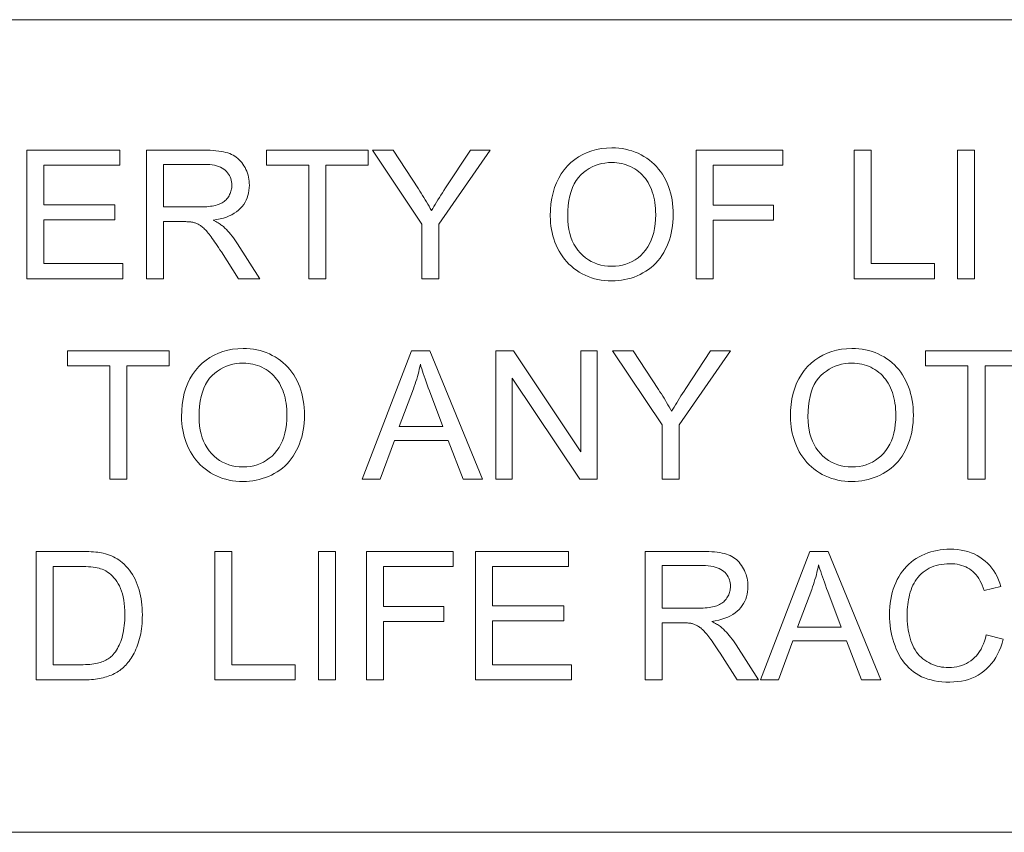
# Model space of a CAD drawing. Extents: x 5 to 415, y 5 to 296.
# Tile 43 of 46: x 353 to 368, y 279 to 291. Entities that reach past the tile are written whole.
import ezdxf

# ---------------------------------------------------------------- set-up
doc = ezdxf.new("R2010")
doc.units = 0

msp = doc.modelspace()

# ---------------------------------------------------------------- linework, layer by layer
at = {"color": 7, "lineweight": 13}
for p, q in [((10, 291), (410, 291)), ((410, 278.671722), (271.252686, 278.671722))]:
    msp.add_line(p, q, dxfattribs=at)
for points in [[(353.590393, 287.070587), (353.590393, 289.020599), (355.000336, 289.020599), (355.000336, 288.790466), (353.848419, 288.790466), (353.848419, 288.193237), (354.927185, 288.193237), (354.927185, 287.964447), (353.848419, 287.964447), (353.848419, 287.30069), (355.045563, 287.30069), (355.045563, 287.070587)], [(355.406036, 287.070587), (355.406036, 289.020599), (356.27063, 289.020599), (356.321533, 289.02005), (356.369904, 289.018494), (356.415802, 289.015869), (356.459198, 289.012177), (356.500092, 289.007446), (356.538452, 289.001678), (356.574341, 288.994843), (356.607758, 288.986969), (356.638641, 288.978027), (356.667023, 288.968048), (356.693604, 288.956726), (356.719116, 288.943817), (356.74353, 288.929291), (356.766846, 288.913147), (356.789063, 288.895386), (356.810181, 288.876038), (356.830231, 288.855042), (356.849182, 288.832489), (356.867065, 288.808289), (356.88382, 288.782501), (356.899231, 288.755615), (356.913025, 288.72818), (356.925201, 288.700165), (356.93576, 288.6716), (356.944702, 288.642487), (356.951996, 288.612823), (356.957672, 288.582581), (356.961731, 288.551788), (356.964172, 288.520447), (356.964966, 288.488525), (356.963623, 288.447693), (356.959595, 288.408142), (356.952881, 288.369904), (356.943481, 288.332947), (356.931396, 288.297333), (356.916595, 288.263), (356.899139, 288.22995), (356.878998, 288.198242), (356.85614, 288.167816), (356.830627, 288.138702), (356.802307, 288.111267), (356.771027, 288.085907), (356.736847, 288.062653), (356.699738, 288.041443), (356.659698, 288.022308), (356.61673, 288.005249), (356.570862, 287.990265), (356.522034, 287.977386), (356.470276, 287.966553), (356.415619, 287.957794), (356.435608, 287.947968), (356.45462, 287.938171), (356.472656, 287.928375), (356.489685, 287.91864), (356.505737, 287.908905), (356.520813, 287.899231), (356.534912, 287.889557), (356.548004, 287.879913), (356.56012, 287.8703), (356.571228, 287.860687), (356.59375, 287.839417), (356.615997, 287.817108), (356.638, 287.793762), (356.65979, 287.769409), (356.681305, 287.743988), (356.702606, 287.717529), (356.723663, 287.690033), (356.744476, 287.661499), (356.765076, 287.631927), (356.7854, 287.601318), (357.124573, 287.070587), (356.800049, 287.070587), (356.541992, 287.476288), (356.519775, 287.510559), (356.498352, 287.543213), (356.477722, 287.574219), (356.457916, 287.603546), (356.438904, 287.631256), (356.420654, 287.657288), (356.403259, 287.681671), (356.386627, 287.704437), (356.370789, 287.725525), (356.355774, 287.744965), (356.341278, 287.763031), (356.327118, 287.779968), (356.313232, 287.795807), (356.299683, 287.810516), (356.286438, 287.824127), (356.273468, 287.836609), (356.260834, 287.847961), (356.248505, 287.858185), (356.23645, 287.86731), (356.224731, 287.875336), (356.213135, 287.882538), (356.201508, 287.889313), (356.18985, 287.89563), (356.178131, 287.90152), (356.166382, 287.906921), (356.154602, 287.911865), (356.142761, 287.916382), (356.13089, 287.920441), (356.118958, 287.924042), (356.107025, 287.927216), (356.097687, 287.928986), (356.087219, 287.930542), (356.075653, 287.931946), (356.062958, 287.933167), (356.049164, 287.934174), (356.034241, 287.935028), (356.018188, 287.935669), (356.001038, 287.936157), (355.982758, 287.936432), (355.963379, 287.936523), (355.664093, 287.936523), (355.664093, 287.070587)], [(357.865479, 287.070587), (357.865479, 288.790466), (357.223022, 288.790466), (357.223022, 289.020599), (358.768646, 289.020599), (358.768646, 288.790466), (358.123535, 288.790466), (358.123535, 287.070587)], [(359.582703, 287.070587), (359.582703, 287.896606), (358.831177, 289.020599), (359.145081, 289.020599), (359.52948, 288.432648), (359.550629, 288.399658), (359.571472, 288.366699), (359.592041, 288.33371), (359.612274, 288.30072), (359.632263, 288.267731), (359.651917, 288.234741), (359.671295, 288.201752), (359.690399, 288.168762), (359.709198, 288.135773), (359.727692, 288.102783), (359.745605, 288.133759), (359.764282, 288.165527), (359.783722, 288.198029), (359.803894, 288.231323), (359.824799, 288.265381), (359.846436, 288.300232), (359.868835, 288.335846), (359.891998, 288.372223), (359.915894, 288.409363), (359.940521, 288.447296), (360.318268, 289.020599), (360.618896, 289.020599), (359.840759, 287.896606), (359.840759, 287.070587)], [(361.528717, 288.020325), (361.531311, 288.115295), (361.539154, 288.206085), (361.552185, 288.292633), (361.570435, 288.375), (361.593903, 288.453125), (361.622559, 288.527008), (361.656464, 288.59671), (361.695557, 288.662201), (361.739868, 288.72345), (361.789429, 288.780487), (361.843079, 288.832672), (361.89978, 288.879364), (361.959503, 288.920593), (362.022247, 288.956299), (362.088043, 288.986511), (362.15686, 289.01123), (362.228699, 289.030457), (362.303619, 289.044189), (362.381531, 289.052429), (362.462463, 289.055176), (362.515961, 289.053894), (362.568359, 289.050018), (362.61969, 289.043549), (362.669983, 289.034515), (362.719208, 289.022919), (362.767365, 289.008728), (362.814453, 288.991943), (362.860474, 288.972595), (362.905426, 288.950653), (362.94931, 288.926147), (362.991638, 288.899323), (363.031921, 288.870453), (363.070129, 288.839569), (363.106262, 288.806641), (363.14035, 288.771698), (363.172394, 288.73468), (363.202332, 288.695648), (363.230255, 288.654572), (363.256073, 288.611481), (363.279846, 288.566345), (363.301453, 288.519562), (363.320801, 288.471558), (363.33786, 288.422302), (363.352631, 288.371826), (363.365143, 288.320099), (363.375397, 288.267151), (363.383362, 288.212952), (363.389038, 288.157501), (363.392456, 288.10083), (363.393585, 288.042938), (363.392395, 287.984222), (363.388794, 287.926788), (363.382813, 287.870575), (363.374451, 287.815643), (363.363647, 287.761932), (363.350494, 287.709473), (363.33493, 287.658295), (363.316956, 287.608337), (363.296631, 287.559631), (363.273865, 287.512207), (363.248932, 287.466522), (363.221985, 287.423096), (363.193054, 287.381958), (363.16214, 287.343109), (363.129211, 287.306519), (363.094299, 287.272217), (363.057373, 287.240173), (363.018494, 287.210419), (362.97757, 287.182922), (362.934692, 287.157715), (362.890442, 287.134827), (362.84552, 287.11438), (362.799866, 287.096313), (362.753571, 287.080658), (362.706573, 287.067413), (362.658875, 287.05658), (362.610474, 287.048157), (362.561401, 287.042145), (362.511597, 287.038544), (362.461151, 287.037323), (362.406677, 287.038666), (362.353363, 287.042664), (362.301208, 287.049316), (362.250244, 287.058624), (362.200439, 287.070587), (362.151794, 287.085205), (362.10434, 287.102509), (362.058044, 287.122467), (362.012939, 287.145081), (361.968994, 287.170349), (361.926697, 287.197937), (361.886475, 287.227448), (361.848358, 287.258911), (361.812347, 287.292297), (361.778442, 287.327637), (361.746643, 287.364929), (361.716949, 287.404144), (361.689331, 287.445313), (361.663849, 287.488434), (361.640442, 287.533478), (361.619202, 287.579773), (361.60022, 287.626587), (361.583466, 287.67395), (361.568939, 287.721832), (361.556641, 287.770233), (361.54657, 287.819183), (361.538757, 287.868683), (361.533173, 287.918701), (361.529846, 287.969238)], [(363.739441, 287.070587), (363.739441, 289.020599), (365.054932, 289.020599), (365.054932, 288.790466), (363.997467, 288.790466), (363.997467, 288.186584), (364.912598, 288.186584), (364.912598, 287.956482), (363.997467, 287.956482), (363.997467, 287.070587)], [(366.136353, 287.070587), (366.136353, 289.020599), (366.394409, 289.020599), (366.394409, 287.30069), (367.354767, 287.30069), (367.354767, 287.070587)], [(367.705933, 287.070587), (367.705933, 289.020599), (367.963989, 289.020599), (367.963989, 287.070587)], [(355.664093, 288.159973), (356.21875, 288.159973), (356.253357, 288.160339), (356.286438, 288.161438), (356.317963, 288.163269), (356.347931, 288.165833), (356.376373, 288.169128), (356.403259, 288.173157), (356.428619, 288.177917), (356.452454, 288.18338), (356.474701, 288.189606), (356.495422, 288.196564), (356.514893, 288.204315), (356.533417, 288.212952), (356.550964, 288.222443), (356.567566, 288.232849), (356.583221, 288.24411), (356.5979, 288.256256), (356.611633, 288.269287), (356.62439, 288.283173), (356.6362, 288.297943), (356.647064, 288.313599), (356.656921, 288.329834), (356.665741, 288.346375), (356.673523, 288.363159), (356.680267, 288.380219), (356.685974, 288.397583), (356.690643, 288.415222), (356.694275, 288.433105), (356.696869, 288.451324), (356.698425, 288.469788), (356.698944, 288.488525), (356.697937, 288.515717), (356.694916, 288.541901), (356.68988, 288.567108), (356.682861, 288.591309), (356.673828, 288.614563), (356.662781, 288.63681), (356.649719, 288.658081), (356.634674, 288.678375), (356.617584, 288.697662), (356.598511, 288.715973), (356.577271, 288.73291), (356.55368, 288.748077), (356.527771, 288.761444), (356.499542, 288.77301), (356.468994, 288.782837), (356.436096, 288.790833), (356.400879, 288.797089), (356.363342, 288.801544), (356.323486, 288.804199), (356.281281, 288.805115), (355.664093, 288.805115)], [(361.794739, 288.016327), (361.796631, 287.947327), (361.802338, 287.881317), (361.811798, 287.818298), (361.825073, 287.75827), (361.842133, 287.701233), (361.862976, 287.647217), (361.887634, 287.596161), (361.916077, 287.548126), (361.948273, 287.503052), (361.984283, 287.460999), (362.023163, 287.422455), (362.063965, 287.38797), (362.106689, 287.357544), (362.151367, 287.331177), (362.197937, 287.308838), (362.24646, 287.290588), (362.296906, 287.276398), (362.349274, 287.266266), (362.403595, 287.260162), (362.459808, 287.258148), (362.517029, 287.260193), (362.572205, 287.266327), (362.625305, 287.276581), (362.676361, 287.290924), (362.725342, 287.309357), (362.772278, 287.331879), (362.817139, 287.358521), (362.859924, 287.389252), (362.900665, 287.424072), (362.939331, 287.462982), (362.975098, 287.505676), (363.00708, 287.551788), (363.035339, 287.601318), (363.059814, 287.654297), (363.080505, 287.710724), (363.097443, 287.770569), (363.110626, 287.833832), (363.120026, 287.900543), (363.125671, 287.970673), (363.127563, 288.04425), (363.12677, 288.091278), (363.124329, 288.137085), (363.1203, 288.181671), (363.114685, 288.225037), (363.107422, 288.267212), (363.098572, 288.308197), (363.088135, 288.347931), (363.07605, 288.386475), (363.062378, 288.423798), (363.047089, 288.45993), (363.030243, 288.494659), (363.011902, 288.527771), (362.992096, 288.559296), (362.970795, 288.589233), (362.947998, 288.617554), (362.923706, 288.644287), (362.897919, 288.669434), (362.870667, 288.692963), (362.841888, 288.714905), (362.811646, 288.73526), (362.780273, 288.753845), (362.748138, 288.770477), (362.71524, 288.785126), (362.68161, 288.797852), (362.647217, 288.808594), (362.61203, 288.817383), (362.576111, 288.824249), (362.539429, 288.829132), (362.502014, 288.832062), (362.463806, 288.833038), (362.40979, 288.831146), (362.357269, 288.8255), (362.306274, 288.816101), (362.256836, 288.802917), (362.208923, 288.78598), (362.162537, 288.765289), (362.117676, 288.740814), (362.074341, 288.712585), (362.032532, 288.680573), (361.992279, 288.644806), (361.954742, 288.604645), (361.921143, 288.559448), (361.891541, 288.509216), (361.865845, 288.453918), (361.844116, 288.393585), (361.826355, 288.328217), (361.812531, 288.257813), (361.802643, 288.182343), (361.796722, 288.101868)], [(354.847382, 284.027191), (354.847382, 285.74707), (354.204895, 285.74707), (354.204895, 285.977203), (355.750549, 285.977203), (355.750549, 285.74707), (355.105408, 285.74707), (355.105408, 284.027191)], [(355.936768, 284.976929), (355.939362, 285.071899), (355.947205, 285.162689), (355.960236, 285.249237), (355.978485, 285.331604), (356.001953, 285.409729), (356.030609, 285.483612), (356.064514, 285.553314), (356.103638, 285.618805), (356.147949, 285.680054), (356.197479, 285.737091), (356.251129, 285.789276), (356.307831, 285.835968), (356.367554, 285.877197), (356.430298, 285.912903), (356.496094, 285.943115), (356.564911, 285.967834), (356.63678, 285.987061), (356.71167, 286.000793), (356.789581, 286.009033), (356.870544, 286.01178), (356.924011, 286.010498), (356.97641, 286.006622), (357.02774, 286.000153), (357.078033, 285.991119), (357.127258, 285.979523), (357.175415, 285.965332), (357.222473, 285.948547), (357.268494, 285.929199), (357.313477, 285.907257), (357.357361, 285.882751), (357.399689, 285.855927), (357.439972, 285.827057), (357.47818, 285.796173), (357.514313, 285.763245), (357.548401, 285.728302), (357.580444, 285.691284), (357.610413, 285.652252), (357.638306, 285.611176), (357.664124, 285.568085), (357.687897, 285.522949), (357.709534, 285.476166), (357.728851, 285.428162), (357.745911, 285.378906), (357.760681, 285.32843), (357.773193, 285.276703), (357.783447, 285.223755), (357.791382, 285.169556), (357.797089, 285.114105), (357.800507, 285.057434), (357.801636, 284.999542), (357.800446, 284.940826), (357.796844, 284.883392), (357.790863, 284.827179), (357.782471, 284.772247), (357.771698, 284.718536), (357.758545, 284.666077), (357.742981, 284.614899), (357.725006, 284.564941), (357.704651, 284.516235), (357.681915, 284.468811), (357.656982, 284.423126), (357.630035, 284.3797), (357.601105, 284.338562), (357.57019, 284.299713), (357.537262, 284.263123), (357.50235, 284.228821), (357.465454, 284.196777), (357.426514, 284.167023), (357.38562, 284.139526), (357.342743, 284.114319), (357.298492, 284.091431), (357.253571, 284.070984), (357.207947, 284.052917), (357.161621, 284.037262), (357.114624, 284.024017), (357.066895, 284.013184), (357.018524, 284.004761), (356.969421, 283.998749), (356.919678, 283.995148), (356.869202, 283.993927), (356.814697, 283.99527), (356.761414, 283.999268), (356.709259, 284.00592), (356.658295, 284.015228), (356.60849, 284.027191), (356.559875, 284.041809), (356.51239, 284.059113), (356.466125, 284.079071), (356.42099, 284.101685), (356.377045, 284.126953), (356.334717, 284.154541), (356.294525, 284.184052), (356.256409, 284.215515), (356.220398, 284.248901), (356.186493, 284.284241), (356.154694, 284.321533), (356.125, 284.360748), (356.097412, 284.401917), (356.071899, 284.445038), (356.048492, 284.490082), (356.027283, 284.536377), (356.00827, 284.583191), (355.991516, 284.630554), (355.97699, 284.678436), (355.964691, 284.726837), (355.954651, 284.775787), (355.946808, 284.825287), (355.941223, 284.875305), (355.937866, 284.925842)], [(358.67688, 284.027191), (359.425751, 285.977203), (359.703735, 285.977203), (360.501831, 284.027191), (360.207886, 284.027191), (359.980408, 284.617767), (359.165039, 284.617767), (358.950867, 284.027191)], [(360.705353, 284.027191), (360.705353, 285.977203), (360.970062, 285.977203), (361.994263, 284.446198), (361.994263, 285.977203), (362.241669, 285.977203), (362.241669, 284.027191), (361.97699, 284.027191), (360.952759, 285.559509), (360.952759, 284.027191)], [(363.22467, 284.027191), (363.22467, 284.85321), (362.473114, 285.977203), (362.787048, 285.977203), (363.171448, 285.389252), (363.192596, 285.356262), (363.21344, 285.323303), (363.233978, 285.290314), (363.254242, 285.257324), (363.2742, 285.224335), (363.293884, 285.191345), (363.313263, 285.158356), (363.332336, 285.125366), (363.351135, 285.092377), (363.369629, 285.059387), (363.387573, 285.090363), (363.40625, 285.122131), (363.425659, 285.154633), (363.445831, 285.187927), (363.466736, 285.221985), (363.488403, 285.256836), (363.510803, 285.29245), (363.533936, 285.328827), (363.557831, 285.365967), (363.582458, 285.4039), (363.960236, 285.977203), (364.260834, 285.977203), (363.482697, 284.85321), (363.482697, 284.027191)], [(365.170654, 284.976929), (365.173279, 285.071899), (365.181091, 285.162689), (365.194122, 285.249237), (365.212372, 285.331604), (365.23584, 285.409729), (365.264526, 285.483612), (365.298401, 285.553314), (365.337524, 285.618805), (365.381836, 285.680054), (365.431366, 285.737091), (365.485046, 285.789276), (365.541718, 285.835968), (365.60144, 285.877197), (365.664185, 285.912903), (365.72998, 285.943115), (365.798828, 285.967834), (365.870667, 285.987061), (365.945557, 286.000793), (366.023468, 286.009033), (366.104431, 286.01178), (366.157898, 286.010498), (366.210327, 286.006622), (366.261658, 286.000153), (366.311951, 285.991119), (366.361145, 285.979523), (366.409302, 285.965332), (366.45639, 285.948547), (366.502411, 285.929199), (366.547363, 285.907257), (366.591248, 285.882751), (366.633606, 285.855927), (366.673859, 285.827057), (366.712097, 285.796173), (366.74823, 285.763245), (366.782318, 285.728302), (366.814331, 285.691284), (366.844299, 285.652252), (366.872192, 285.611176), (366.898041, 285.568085), (366.921814, 285.522949), (366.94342, 285.476166), (366.962769, 285.428162), (366.979797, 285.378906), (366.994598, 285.32843), (367.007111, 285.276703), (367.017334, 285.223755), (367.025299, 285.169556), (367.030975, 285.114105), (367.034393, 285.057434), (367.035522, 284.999542), (367.034332, 284.940826), (367.030762, 284.883392), (367.02475, 284.827179), (367.016388, 284.772247), (367.005615, 284.718536), (366.992432, 284.666077), (366.976868, 284.614899), (366.958923, 284.564941), (366.938568, 284.516235), (366.915833, 284.468811), (366.890869, 284.423126), (366.863953, 284.3797), (366.835022, 284.338562), (366.804077, 284.299713), (366.771179, 284.263123), (366.736267, 284.228821), (366.699341, 284.196777), (366.660431, 284.167023), (366.619537, 284.139526), (366.57663, 284.114319), (366.53241, 284.091431), (366.487457, 284.070984), (366.441833, 284.052917), (366.395508, 284.037262), (366.348511, 284.024017), (366.300812, 284.013184), (366.252411, 284.004761), (366.203339, 283.998749), (366.153564, 283.995148), (366.103088, 283.993927), (366.048615, 283.99527), (365.9953, 283.999268), (365.943176, 284.00592), (365.892181, 284.015228), (365.842407, 284.027191), (365.793762, 284.041809), (365.746307, 284.059113), (365.700012, 284.079071), (365.654907, 284.101685), (365.610962, 284.126953), (365.568634, 284.154541), (365.528442, 284.184052), (365.490326, 284.215515), (365.454315, 284.248901), (365.42041, 284.284241), (365.388611, 284.321533), (365.358887, 284.360748), (365.331299, 284.401917), (365.305786, 284.445038), (365.28241, 284.490082), (365.261169, 284.536377), (365.242188, 284.583191), (365.225403, 284.630554), (365.210876, 284.678436), (365.198608, 284.726837), (365.188538, 284.775787), (365.180725, 284.825287), (365.17514, 284.875305), (365.171783, 284.925842)], [(367.864227, 284.027191), (367.864227, 285.74707), (367.221741, 285.74707), (367.221741, 285.977203), (368.767395, 285.977203), (368.767395, 285.74707), (368.122253, 285.74707), (368.122253, 284.027191)], [(356.202789, 284.972931), (356.204681, 284.903931), (356.210388, 284.837921), (356.219849, 284.774902), (356.233124, 284.714874), (356.250183, 284.657837), (356.271027, 284.603821), (356.295654, 284.552765), (356.324097, 284.50473), (356.356323, 284.459656), (356.392334, 284.417603), (356.431213, 284.379059), (356.472015, 284.344574), (356.51474, 284.314148), (356.559418, 284.287781), (356.605988, 284.265442), (356.65451, 284.247192), (356.704956, 284.233002), (356.757324, 284.22287), (356.811646, 284.216766), (356.867859, 284.214752), (356.92511, 284.216797), (356.980255, 284.222931), (357.033386, 284.233185), (357.084412, 284.247528), (357.133392, 284.265961), (357.180328, 284.288483), (357.225189, 284.315125), (357.267975, 284.345856), (357.308716, 284.380676), (357.347382, 284.419586), (357.383148, 284.46228), (357.415161, 284.508392), (357.443359, 284.557922), (357.467834, 284.610901), (357.488556, 284.667328), (357.505493, 284.727173), (357.518677, 284.790436), (357.528076, 284.857147), (357.533722, 284.927277), (357.535614, 285.000854), (357.53479, 285.047882), (357.532379, 285.093689), (357.528351, 285.138275), (357.522736, 285.181641), (357.515503, 285.223816), (357.506622, 285.264801), (357.496155, 285.304535), (357.4841, 285.343079), (357.470428, 285.380402), (357.455139, 285.416534), (357.438293, 285.451263), (357.419952, 285.484375), (357.400146, 285.5159), (357.378845, 285.545837), (357.356018, 285.574158), (357.331726, 285.600891), (357.305969, 285.626038), (357.278687, 285.649567), (357.249939, 285.671509), (357.219696, 285.691864), (357.188324, 285.710449), (357.156189, 285.727081), (357.123291, 285.74173), (357.089661, 285.754456), (357.055237, 285.765198), (357.020081, 285.773987), (356.984161, 285.780853), (356.947479, 285.785736), (356.910065, 285.788666), (356.871857, 285.789642), (356.81781, 285.78775), (356.76532, 285.782104), (356.714325, 285.772705), (356.664886, 285.759521), (356.616974, 285.742584), (356.570587, 285.721893), (356.525726, 285.697418), (356.482391, 285.669189), (356.440582, 285.637177), (356.40033, 285.60141), (356.362793, 285.561249), (356.329224, 285.516052), (356.299591, 285.46582), (356.273895, 285.410522), (356.252167, 285.350189), (356.234406, 285.284821), (356.220581, 285.214417), (356.210693, 285.138947), (356.204773, 285.058472)], [(359.239532, 284.827942), (359.900604, 284.827942), (359.697083, 285.367981), (359.678955, 285.416321), (359.661774, 285.462891), (359.645538, 285.507721), (359.63028, 285.550812), (359.615967, 285.592102), (359.6026, 285.631683), (359.59021, 285.669464), (359.578766, 285.705536), (359.568298, 285.739807), (359.558777, 285.772339), (359.551025, 285.734863), (359.542633, 285.697449), (359.533661, 285.660065), (359.524078, 285.622742), (359.513855, 285.585449), (359.503052, 285.548248), (359.491638, 285.511078), (359.479584, 285.473969), (359.466949, 285.43692), (359.453674, 285.399902)], [(365.436707, 284.972931), (365.438599, 284.903931), (365.444275, 284.837921), (365.453766, 284.774902), (365.46701, 284.714874), (365.48407, 284.657837), (365.504944, 284.603821), (365.529572, 284.552765), (365.558014, 284.50473), (365.59021, 284.459656), (365.626251, 284.417603), (365.6651, 284.379059), (365.705933, 284.344574), (365.748657, 284.314148), (365.793304, 284.287781), (365.839905, 284.265442), (365.888428, 284.247192), (365.938843, 284.233002), (365.991241, 284.22287), (366.045532, 284.216766), (366.101776, 284.214752), (366.158997, 284.216797), (366.214172, 284.222931), (366.267273, 284.233185), (366.318298, 284.247528), (366.36731, 284.265961), (366.414215, 284.288483), (366.459076, 284.315125), (366.501892, 284.345856), (366.542603, 284.380676), (366.581299, 284.419586), (366.617065, 284.46228), (366.649048, 284.508392), (366.677277, 284.557922), (366.701752, 284.610901), (366.722443, 284.667328), (366.73938, 284.727173), (366.752563, 284.790436), (366.761963, 284.857147), (366.767639, 284.927277), (366.769501, 285.000854), (366.768707, 285.047882), (366.766296, 285.093689), (366.762268, 285.138275), (366.756622, 285.181641), (366.74939, 285.223816), (366.74054, 285.264801), (366.730072, 285.304535), (366.718018, 285.343079), (366.704315, 285.380402), (366.689026, 285.416534), (366.67218, 285.451263), (366.65387, 285.484375), (366.634033, 285.5159), (366.612732, 285.545837), (366.589935, 285.574158), (366.565643, 285.600891), (366.539856, 285.626038), (366.512604, 285.649567), (366.483856, 285.671509), (366.453613, 285.691864), (366.422211, 285.710449), (366.390076, 285.727081), (366.357208, 285.74173), (366.323547, 285.754456), (366.289154, 285.765198), (366.253998, 285.773987), (366.218079, 285.780853), (366.181396, 285.785736), (366.143951, 285.788666), (366.105774, 285.789642), (366.051727, 285.78775), (365.999207, 285.782104), (365.948242, 285.772705), (365.898804, 285.759521), (365.850861, 285.742584), (365.804474, 285.721893), (365.759613, 285.697418), (365.716309, 285.669189), (365.6745, 285.637177), (365.634216, 285.60141), (365.59668, 285.561249), (365.56311, 285.516052), (365.533478, 285.46582), (365.507813, 285.410522), (365.486084, 285.350189), (365.468292, 285.284821), (365.454468, 285.214417), (365.44458, 285.138947), (365.43866, 285.058472)], [(353.730042, 280.983826), (353.730042, 282.933838), (354.401764, 282.933838), (354.446167, 282.933533), (354.488434, 282.932709), (354.528534, 282.931305), (354.566498, 282.929352), (354.602295, 282.926849), (354.635925, 282.923767), (354.667419, 282.920135), (354.696747, 282.915955), (354.723938, 282.911194), (354.748932, 282.905884), (354.781982, 282.897552), (354.814026, 282.88797), (354.845062, 282.877136), (354.875153, 282.865021), (354.904236, 282.851685), (354.932343, 282.837097), (354.959473, 282.821259), (354.985596, 282.804169), (355.010742, 282.785828), (355.034912, 282.766235), (355.065002, 282.739441), (355.093536, 282.711182), (355.120483, 282.681488), (355.145905, 282.65033), (355.169769, 282.617737), (355.192078, 282.58371), (355.212799, 282.548218), (355.231995, 282.511261), (355.249634, 282.47287), (355.265686, 282.433014), (355.280243, 282.391876), (355.293243, 282.349579), (355.304718, 282.306122), (355.314636, 282.261475), (355.323059, 282.215698), (355.329956, 282.168762), (355.335297, 282.120697), (355.339111, 282.071442), (355.341431, 282.021027), (355.342194, 281.969452), (355.341675, 281.925537), (355.340118, 281.882629), (355.337524, 281.840729), (355.333893, 281.799835), (355.329224, 281.759979), (355.323517, 281.7211), (355.316772, 281.683258), (355.30899, 281.646393), (355.300171, 281.610565), (355.290314, 281.575745), (355.279633, 281.542023), (355.268372, 281.50946), (355.256561, 281.478119), (355.244141, 281.447937), (355.23111, 281.418945), (355.217529, 281.391144), (355.203339, 281.364532), (355.188599, 281.339081), (355.173218, 281.314819), (355.157288, 281.291748), (355.14093, 281.269745), (355.124237, 281.248718), (355.107239, 281.228638), (355.089935, 281.209503), (355.072327, 281.191315), (355.054413, 281.174103), (355.036194, 281.157867), (355.0177, 281.142578), (354.99884, 281.128235), (354.979736, 281.114838), (354.960022, 281.102264), (354.939545, 281.090302), (354.918274, 281.078949), (354.896179, 281.068237), (354.873291, 281.058136), (354.84964, 281.048676), (354.825165, 281.039856), (354.799896, 281.031616), (354.773804, 281.024048), (354.746948, 281.01709), (354.719269, 281.010773), (354.690796, 281.005096), (354.661499, 281.000122), (354.631378, 280.995789), (354.600464, 280.992126), (354.568726, 280.989136), (354.536194, 280.986816), (354.502838, 280.985168), (354.468689, 280.984161), (354.433685, 280.983826)], [(356.443542, 280.983826), (356.443542, 282.933838), (356.701599, 282.933838), (356.701599, 281.213928), (357.661957, 281.213928), (357.661957, 280.983826)], [(358.013123, 280.983826), (358.013123, 282.933838), (358.271179, 282.933838), (358.271179, 280.983826)], [(358.73938, 280.983826), (358.73938, 282.933838), (360.054901, 282.933838), (360.054901, 282.703705), (358.997437, 282.703705), (358.997437, 282.099823), (359.912598, 282.099823), (359.912598, 281.86972), (358.997437, 281.86972), (358.997437, 280.983826)], [(360.395416, 280.983826), (360.395416, 282.933838), (361.805389, 282.933838), (361.805389, 282.703705), (360.653473, 282.703705), (360.653473, 282.106476), (361.732239, 282.106476), (361.732239, 281.877686), (360.653473, 281.877686), (360.653473, 281.213928), (361.850616, 281.213928), (361.850616, 280.983826)], [(362.967926, 280.983826), (362.967926, 282.933838), (363.83252, 282.933838), (363.883423, 282.933289), (363.931824, 282.931732), (363.977722, 282.929108), (364.021088, 282.925415), (364.061981, 282.920685), (364.100372, 282.914917), (364.136261, 282.908081), (364.169647, 282.900208), (364.200531, 282.891266), (364.228912, 282.881287), (364.255493, 282.869965), (364.281006, 282.857056), (364.30542, 282.842529), (364.328735, 282.826385), (364.350952, 282.808624), (364.372101, 282.789276), (364.392151, 282.76828), (364.411102, 282.745728), (364.428955, 282.721527), (364.44574, 282.69574), (364.461151, 282.668854), (364.474945, 282.641418), (364.487122, 282.613403), (364.49765, 282.584839), (364.506592, 282.555725), (364.513885, 282.526062), (364.519562, 282.495819), (364.523621, 282.465027), (364.526062, 282.433685), (364.526855, 282.401764), (364.525543, 282.360931), (364.521484, 282.321381), (364.514771, 282.283142), (364.505371, 282.246185), (364.493286, 282.210571), (364.478516, 282.176239), (364.46106, 282.143188), (364.440887, 282.111481), (364.41806, 282.081055), (364.392517, 282.051941), (364.364197, 282.024506), (364.332947, 281.999146), (364.298767, 281.975891), (364.261658, 281.954681), (364.221619, 281.935547), (364.17865, 281.918488), (364.132751, 281.903503), (364.083923, 281.890625), (364.032196, 281.879791), (363.977539, 281.871033), (363.997498, 281.861206), (364.01651, 281.85141), (364.034546, 281.841614), (364.051575, 281.831879), (364.067627, 281.822144), (364.082703, 281.812469), (364.096802, 281.802795), (364.109894, 281.793152), (364.122009, 281.783539), (364.133148, 281.773926), (364.15564, 281.752655), (364.177887, 281.730347), (364.19989, 281.707001), (364.22168, 281.682648), (364.243225, 281.657227), (364.264526, 281.630768), (364.285583, 281.603271), (364.306396, 281.574738), (364.326965, 281.545166), (364.34729, 281.514557), (364.686493, 280.983826), (364.361938, 280.983826), (364.103882, 281.389526), (364.081665, 281.423798), (364.060242, 281.456451), (364.039642, 281.487457), (364.019806, 281.516785), (364.000793, 281.544495), (363.982574, 281.570526), (363.965149, 281.59491), (363.948517, 281.617676), (363.932678, 281.638763), (363.917664, 281.658203), (363.903198, 281.67627), (363.889008, 281.693207), (363.875122, 281.709045), (363.861572, 281.723755), (363.848328, 281.737366), (363.835388, 281.749847), (363.822723, 281.7612), (363.810394, 281.771423), (363.79837, 281.780548), (363.786652, 281.788574), (363.775055, 281.795776), (363.763428, 281.802551), (363.75174, 281.808868), (363.740051, 281.814758), (363.728271, 281.82016), (363.716492, 281.825104), (363.704651, 281.82962), (363.69278, 281.833679), (363.680878, 281.83728), (363.668915, 281.840454), (363.659576, 281.842224), (363.649139, 281.843781), (363.637573, 281.845184), (363.624878, 281.846405), (363.611053, 281.847412), (363.59613, 281.848267), (363.580078, 281.848907), (363.562927, 281.849396), (363.544678, 281.84967), (363.525269, 281.849762), (363.225983, 281.849762), (363.225983, 280.983826)], [(364.717102, 280.983826), (365.465942, 282.933838), (365.743958, 282.933838), (366.542053, 280.983826), (366.248077, 280.983826), (366.02063, 281.574402), (365.205261, 281.574402), (364.991089, 280.983826)], [(368.139557, 281.667511), (368.397614, 281.602356), (368.380096, 281.540283), (368.359985, 281.481232), (368.33725, 281.425201), (368.311951, 281.372162), (368.284058, 281.322174), (368.25354, 281.275208), (368.220459, 281.231262), (368.184784, 281.190308), (368.146515, 281.152405), (368.105652, 281.117493), (368.062531, 281.085785), (368.017578, 281.057404), (367.970703, 281.032379), (367.921967, 281.010681), (367.871368, 280.99231), (367.818909, 280.977295), (367.764526, 280.965607), (367.708313, 280.957245), (367.650208, 280.95224), (367.59021, 280.950562), (367.52832, 280.951843), (367.468811, 280.955719), (367.411652, 280.962128), (367.356842, 280.9711), (367.304382, 280.982666), (367.254303, 280.996796), (367.206543, 281.013458), (367.161133, 281.032715), (367.118103, 281.054535), (367.077454, 281.078918), (367.038879, 281.105743), (367.002197, 281.134888), (366.967407, 281.16629), (366.934509, 281.200043), (366.903503, 281.236053), (366.87439, 281.274384), (366.847168, 281.315002), (366.821838, 281.357941), (366.798401, 281.403168), (366.776825, 281.450714), (366.757233, 281.499756), (366.739716, 281.5495), (366.724243, 281.600006), (366.710846, 281.651184), (366.699524, 281.703094), (366.690216, 281.755737), (366.683014, 281.809082), (366.677856, 281.863159), (366.674774, 281.917938), (366.673737, 281.97345), (366.674896, 282.0336), (366.678406, 282.092194), (366.684204, 282.149231), (366.692352, 282.204681), (366.70282, 282.258606), (366.715637, 282.310974), (366.730774, 282.361786), (366.74823, 282.411011), (366.768005, 282.45871), (366.790131, 282.504852), (366.814392, 282.549133), (366.840607, 282.591217), (366.868805, 282.631104), (366.898987, 282.668823), (366.931122, 282.704376), (366.96521, 282.737732), (367.001282, 282.768921), (367.039337, 282.797913), (367.079346, 282.824738), (367.121338, 282.849365), (367.164734, 282.871735), (367.208984, 282.891754), (367.25412, 282.909393), (367.30011, 282.924713), (367.346954, 282.937653), (367.394684, 282.948242), (367.443268, 282.956482), (367.492706, 282.962372), (367.54303, 282.965912), (367.594208, 282.967072), (367.651794, 282.965576), (367.70752, 282.961121), (367.761414, 282.953674), (367.813416, 282.943237), (367.863556, 282.92984), (367.911835, 282.913452), (367.958252, 282.894073), (368.002808, 282.871735), (368.045532, 282.846405), (368.086365, 282.818115), (368.125061, 282.787109), (368.161316, 282.753662), (368.19519, 282.717834), (368.226593, 282.679565), (368.255615, 282.638855), (368.282227, 282.595764), (368.306366, 282.550232), (368.328125, 282.502258), (368.347443, 282.451904), (368.364349, 282.399109), (368.110291, 282.339233), (368.09613, 282.380646), (368.080719, 282.419739), (368.064087, 282.456543), (368.046234, 282.490997), (368.027161, 282.523132), (368.006866, 282.552979), (367.985352, 282.580505), (367.962585, 282.605713), (367.938629, 282.628601), (367.913452, 282.64917), (367.886963, 282.667633), (367.859161, 282.684143), (367.830017, 282.6987), (367.799561, 282.711304), (367.767792, 282.721985), (367.73468, 282.730743), (367.700226, 282.737549), (367.664429, 282.742401), (367.627319, 282.7453), (367.588867, 282.746277), (367.544678, 282.745209), (367.501892, 282.741974), (367.460632, 282.736572), (367.420837, 282.729034), (367.382538, 282.71933), (367.345703, 282.707489), (367.310333, 282.693481), (367.276459, 282.677307), (367.244049, 282.658997), (367.213104, 282.638519), (367.183807, 282.616241), (367.156311, 282.592468), (367.130615, 282.56723), (367.106689, 282.540527), (367.084595, 282.512329), (367.06427, 282.482666), (367.045746, 282.451508), (367.029022, 282.418884), (367.014099, 282.384796), (367.000946, 282.349213), (366.989319, 282.312805), (366.978912, 282.276154), (366.969727, 282.239258), (366.961792, 282.202148), (366.955078, 282.164825), (366.949554, 282.127289), (366.945282, 282.089508), (366.9422, 282.051483), (366.940369, 282.013245), (366.939758, 281.974792), (366.940491, 281.925659), (366.942657, 281.877808), (366.946289, 281.831238), (366.951355, 281.785919), (366.957886, 281.741852), (366.965851, 281.699036), (366.975281, 281.657501), (366.986176, 281.617249), (366.998474, 281.578247), (367.012268, 281.540497), (367.027557, 281.504333), (367.044464, 281.470032), (367.062988, 281.437592), (367.08313, 281.407043), (367.104858, 281.378387), (367.128235, 281.351593), (367.153198, 281.32666), (367.179749, 281.303619), (367.207916, 281.28244), (367.237732, 281.263153), (367.268555, 281.245728), (367.299927, 281.230103), (367.331787, 281.216339), (367.364136, 281.204407), (367.397003, 281.194336), (367.430389, 281.186066), (367.464264, 281.179626), (367.498627, 281.175049), (367.533539, 281.172302), (367.568909, 281.171387), (367.611633, 281.172638), (367.652985, 281.176392), (367.693024, 281.182617), (367.73175, 281.191376), (367.769104, 281.202637), (367.805176, 281.2164), (367.839874, 281.232635), (367.87326, 281.251404), (367.905334, 281.272644), (367.936035, 281.296417), (367.965149, 281.322632), (367.992279, 281.351257), (368.017487, 281.382324), (368.040771, 281.415802), (368.062073, 281.451721), (368.081451, 281.490021), (368.098907, 281.530762), (368.11438, 281.573944), (368.12796, 281.619507)], [(353.988098, 281.213928), (354.404419, 281.213928), (354.442169, 281.214294), (354.478271, 281.215393), (354.512665, 281.217163), (354.54541, 281.219696), (354.576508, 281.222931), (354.605957, 281.226868), (354.633728, 281.231537), (354.659821, 281.236938), (354.684265, 281.243042), (354.707031, 281.249847), (354.728546, 281.257324), (354.749146, 281.265381), (354.76886, 281.274048), (354.78772, 281.283264), (354.805634, 281.293091), (354.822693, 281.303497), (354.838837, 281.314484), (354.854095, 281.32605), (354.868469, 281.338196), (354.881958, 281.350952), (354.899902, 281.369934), (354.917053, 281.390198), (354.93338, 281.411713), (354.948883, 281.434479), (354.963593, 281.458527), (354.977478, 281.483826), (354.99057, 281.510406), (355.002838, 281.538239), (355.014282, 281.567322), (355.024963, 281.597687), (355.034668, 281.629333), (355.043396, 281.662323), (355.051056, 281.696594), (355.057739, 281.732208), (355.063354, 281.769104), (355.067963, 281.807343), (355.071533, 281.846893), (355.074097, 281.887756), (355.075653, 281.929962), (355.076172, 281.97345), (355.075165, 282.033234), (355.072144, 282.090179), (355.067108, 282.144257), (355.060089, 282.195526), (355.051056, 282.243988), (355.040009, 282.289581), (355.026947, 282.332336), (355.011902, 282.372284), (354.994812, 282.409393), (354.975739, 282.443665), (354.9552, 282.475433), (354.933838, 282.505035), (354.911591, 282.532471), (354.888489, 282.557739), (354.864502, 282.580841), (354.839661, 282.601776), (354.813965, 282.620514), (354.787384, 282.637115), (354.759949, 282.65155), (354.731659, 282.663818), (354.709625, 282.671387), (354.685089, 282.678162), (354.65802, 282.684143), (354.628418, 282.689331), (354.596313, 282.693726), (354.561646, 282.697327), (354.524475, 282.700104), (354.484772, 282.702118), (354.442535, 282.703308), (354.397766, 282.703705), (353.988098, 282.703705)], [(363.225983, 282.073212), (363.78064, 282.073212), (363.815277, 282.073578), (363.848328, 282.074677), (363.879852, 282.076508), (363.909851, 282.079071), (363.938293, 282.082367), (363.965179, 282.086395), (363.99054, 282.091156), (364.014343, 282.096619), (364.036621, 282.102844), (364.057312, 282.109802), (364.076813, 282.117554), (364.095337, 282.12619), (364.112885, 282.135681), (364.129486, 282.146088), (364.145111, 282.157349), (364.15979, 282.169495), (364.173523, 282.182526), (364.18631, 282.196411), (364.19812, 282.211182), (364.208984, 282.226837), (364.218811, 282.243073), (364.227631, 282.259613), (364.235413, 282.276398), (364.242188, 282.293457), (364.247864, 282.310822), (364.252533, 282.328461), (364.256165, 282.346344), (364.258759, 282.364563), (364.260315, 282.383026), (364.260834, 282.401764), (364.259827, 282.428955), (364.256836, 282.455139), (364.251801, 282.480347), (364.244781, 282.504547), (364.235718, 282.527802), (364.22467, 282.550049), (364.211639, 282.57132), (364.196564, 282.591614), (364.179504, 282.610901), (364.1604, 282.629211), (364.13916, 282.646149), (364.115601, 282.661316), (364.089691, 282.674683), (364.061462, 282.686249), (364.030884, 282.696075), (363.997986, 282.704071), (363.962769, 282.710327), (363.925232, 282.714783), (363.885376, 282.717438), (363.84317, 282.718353), (363.225983, 282.718353)], [(365.279724, 281.784576), (365.940826, 281.784576), (365.737305, 282.324615), (365.719177, 282.372955), (365.701965, 282.419525), (365.68576, 282.464355), (365.670471, 282.507446), (365.656189, 282.548737), (365.642822, 282.588318), (365.630432, 282.626099), (365.618988, 282.66217), (365.60849, 282.696442), (365.598969, 282.728973), (365.591217, 282.691498), (365.582855, 282.654083), (365.573883, 282.616699), (365.56427, 282.579376), (365.554077, 282.542084), (365.543274, 282.504883), (365.53186, 282.467712), (365.519806, 282.430603), (365.507141, 282.393555), (365.493896, 282.356537)]]:
    msp.add_lwpolyline(points, close=True, dxfattribs=at)

doc.saveas('drawing.dxf')
